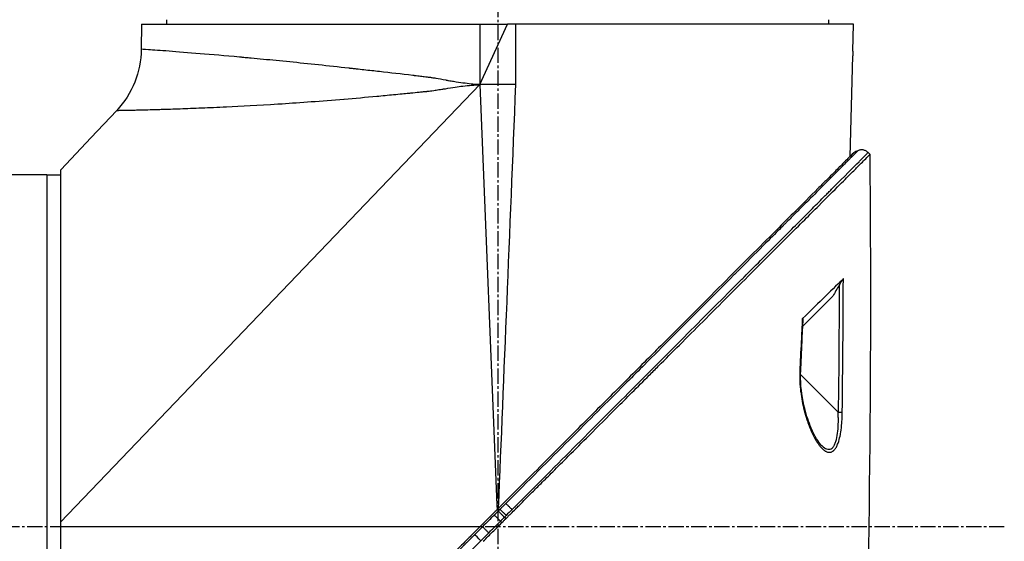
# Model space of a CAD drawing. Header units: millimetres. Extents: x 0 to 4378, y 0 to 2376.
# Tile 135 of 256: x 293 to 403, y 1587 to 1645. Entities that reach past the tile are written whole.
import ezdxf

# ---------------------------------------------------------------- set-up
doc = ezdxf.new("R2010")
doc.units = ezdxf.units.MM
doc.header["$LTSCALE"] = 0.2
doc.linetypes.add('CENTER2', pattern=[1.125, 0.75, -0.125, 0.125, -0.125])
doc.layers.add('02_Center Line', color=1, linetype='CENTER2')

# ---------------------------------------------------------------- blocks, each defined once
blk = doc.blocks.new('A$C51789057')
for p, q in [((-150.15, 1041.9), (-112.7, 1041.9)), ((-150.07, 1038.9), (-150.15, 1041.9)), ((-147.41, 1041.9), (-147.42, 1042.4)), ((-112.7, 1041.9), (-111.78, 1041.9)), ((-112.7, 1035.2), (-112.7, 1041.9)), ((-108.7, 1041.9), (-111.78, 1041.9)), ((-108.7, 1035.2), (-111.78, 1041.9)), ((-71.18, 1041.9), (-108.7, 1041.9)), ((-108.7, 1041.9), (-108.7, 1035.2)), ((-73.99, 1041.9), (-73.98, 1042.4)), ((-71.18, 1041.9), (-71.16, 1039.12)), ((-149.77, 1027.25), (-150.06, 1038.4)), ((-112.7, 1035.2), (-108.7, 1035.2)), ((-108.7, 1035.2), (-110.6, 988.58)), ((-62.2, 986.72), (-108.7, 1035.2)), ((-68.44, 1032.35), (-65.56, 1029.3)), ((-65.56, 1029.3), (-65.57, 1029.3)), ((-62.27, 1025.8), (-65.57, 1029.3)), ((-151.77, 1027.68), (-151.98, 1027.47)), ((-150.19, 1027.43), (-150.19, 1027.43)), ((-149.73, 1025.63), (-149.73, 1025.63)), ((-62.2, 1025.73), (-62.2, 986.72)), ((-60.7, 1025.2), (-62.2, 1025.2)), ((-60.7, 1025.2), (-60.7, 947.2)), ((-60.7, 1025.2), (-60.7, 947.2)), ((-60.7, 1025.2), (-56.2, 1025.2)), ((-146.99, 1010.89), (-146.99, 1010.89)), ((-148.45, 998.9), (-144.27, 1003.07)), ((-111.34, 1001.88), (-111.34, 1001.88)), ((-148.89, 998.46), (-148.89, 998.46)), ((-111.15, 997.21), (-111.15, 997.21)), ((-146.54, 995.28), (-146.54, 995.28)), ((-147.55, 994.46), (-147.55, 994.46)), ((-110.6, 988.58), (-110.62, 988.1)), ((-111.43, 987.25), (-111.59, 987.09)), ((-111.15, 986.65), (-110.99, 986.81)), ((-108.72, 986.2), (-62.2, 986.2)), ((-62.2, 986.72), (-62.2, 986.2)), ((-62.2, 986.2), (-62.2, 947.2)), ((-62.2, 986.2), (-62.2, 947.2))]:
    blk.add_line(p, q)
blk.add_arc((-61.16, 1039.21), 10, 180.5, 223.2998)
for centre, major_axis, ratio, start_param, end_param in [((-62.26, 1025.81), (0.645, -0.685), 0.008693, 4.712313, 4.818503), ((-62.26, 1025.81), (-0.645, 0.685), 0.008695, 1.57072, 1.676912), ((785.76, 1050.58), (813.93, -452.4), 0.999756, 3.693419, 3.696148), ((-143.95, 1006.71), (-0.499, -0.023), 0.017721, 5.66269, 6.283185), ((766.21, 1049.66), (798.98, -438.97), 0.999758, 3.691233, 3.694845), ((-143.79, 1003.43), (-0.499, -0.025), 0.017652, 5.653988, 6.283186), ((-111.51, 987.34), (58.38, -58.45), 0.000062, 4.699287, 4.710413), ((-110.99, 986.81), (0.707, 0.707), 0.000111, 0.256124, 1.570796), ((-108.83, 984.65), (0.707, 0.708), 0.013159, 4.712381, 6.026413)]:
    blk.add_ellipse(centre, major_axis=major_axis, ratio=ratio, start_param=start_param, end_param=end_param)
for points, knots in [([(-150.07, 1038.9), (-150.07, 1038.85), (-150.07, 1038.8), (-150.06, 1038.69), (-150.06, 1038.64), (-150.06, 1038.55), (-150.06, 1038.51), (-150.06, 1038.45), (-150.06, 1038.42), (-150.06, 1038.41), (-150.06, 1038.4), (-150.06, 1038.4), (-150.06, 1038.4), (-150.06, 1038.4), (-150.06, 1038.4), (-150.06, 1038.4), (-150.06, 1038.4), (-150.06, 1038.4)], [-0.15745551, -0.15745551, -0.15745551, -0.15745551, -0.14166117, -0.14166117, -0.12412913, -0.12412913, -0.1081014, -0.1081014, -0.0880942, -0.0880942, -0.08251292, -0.08251292, -0.08028474, -0.08028474, -0.07872837, -0.07872837, -0.07872826, -0.07872826, -0.07872826, -0.07872826]), ([(-108.7, 1035.2), (-108.23, 1035.22), (-107.68, 1035.27), (-106.75, 1035.39), (-106.42, 1035.44), (-105.89, 1035.52), (-105.62, 1035.56), (-105.29, 1035.62), (-105.13, 1035.65), (-105.04, 1035.67), (-105.01, 1035.67), (-104.98, 1035.68), (-104.97, 1035.68), (-104.53, 1035.76), (-104.16, 1035.83), (-103.7, 1035.91), (-103.56, 1035.93), (-103.37, 1035.96), (-103.29, 1035.97), (-103.19, 1035.99), (-103.15, 1035.99), (-103.13, 1036), (-103.12, 1036), (-103.11, 1036), (-103.11, 1036), (-103.03, 1036.01), (-102.83, 1036.03), (-102.37, 1036.09), (-102.19, 1036.11), (-101.87, 1036.15), (-101.76, 1036.16), (-101.59, 1036.18), (-101.49, 1036.19), (-101.38, 1036.2), (-101.32, 1036.21), (-101.29, 1036.21), (-101.28, 1036.22), (-101.27, 1036.22), (-100, 1036.37), (-98.77, 1036.51), (-97, 1036.71), (-96.42, 1036.77), (-95.57, 1036.87), (-95.15, 1036.91), (-94.66, 1036.97), (-94.42, 1036.99), (-94.3, 1037.01), (-94.25, 1037.01), (-94.22, 1037.02), (-94.2, 1037.02), (-91.86, 1037.28), (-89.66, 1037.51), (-86.61, 1037.82), (-85.63, 1037.91), (-84.23, 1038.05), (-83.78, 1038.09), (-83.11, 1038.15), (-82.78, 1038.18), (-82.41, 1038.22), (-82.22, 1038.24), (-82.13, 1038.24), (-82.09, 1038.25), (-82.06, 1038.25), (-82.05, 1038.25), (-80.47, 1038.4), (-79, 1038.52), (-76.37, 1038.74), (-75.21, 1038.83), (-73.27, 1038.98), (-72.5, 1039.03), (-71.44, 1039.1), (-71.16, 1039.12), (-71.16, 1039.12)], [0, 0, 0, 0, 0.03125, 0.03125, 0.046875, 0.046875, 0.054688, 0.058594, 0.060547, 0.061523, 0.062012, 0.062012, 0.0625, 0.0625, 0.078125, 0.078125, 0.085938, 0.085938, 0.089844, 0.091797, 0.092773, 0.093262, 0.093506, 0.093506, 0.09375, 0.09375, 0.109375, 0.109375, 0.117188, 0.117188, 0.121094, 0.121094, 0.123047, 0.124023, 0.124512, 0.124878, 0.124878, 0.125, 0.125, 0.1875, 0.1875, 0.21875, 0.21875, 0.234375, 0.242188, 0.246094, 0.248047, 0.249023, 0.249023, 0.25, 0.25, 0.375, 0.375, 0.4375, 0.4375, 0.46875, 0.46875, 0.484375, 0.492188, 0.496094, 0.498047, 0.499023, 0.499023, 0.5, 0.5, 0.625, 0.625, 0.75, 0.75, 0.875, 0.875, 1, 1, 1, 1]), ([(-68.44, 1032.35), (-68.44, 1032.35), (-68.49, 1032.35), (-68.62, 1032.35), (-68.69, 1032.35), (-68.77, 1032.36), (-68.87, 1032.36), (-68.92, 1032.36), (-68.98, 1032.36), (-69.04, 1032.36), (-69.07, 1032.36), (-69.1, 1032.36), (-69.13, 1032.36), (-69.15, 1032.36), (-69.17, 1032.36), (-69.19, 1032.36), (-69.19, 1032.36), (-69.2, 1032.36), (-69.21, 1032.36), (-69.22, 1032.36), (-69.22, 1032.36), (-69.23, 1032.36), (-69.23, 1032.36), (-69.23, 1032.36), (-69.23, 1032.36), (-69.23, 1032.36), (-69.24, 1032.36), (-69.24, 1032.36), (-69.36, 1032.37), (-69.49, 1032.37), (-69.66, 1032.37), (-69.74, 1032.37), (-69.83, 1032.38), (-69.92, 1032.38), (-69.97, 1032.38), (-70.02, 1032.38), (-70.07, 1032.38), (-70.1, 1032.38), (-70.13, 1032.38), (-70.15, 1032.38), (-70.17, 1032.38), (-70.18, 1032.38), (-70.19, 1032.38), (-70.2, 1032.38), (-70.21, 1032.38), (-70.22, 1032.38), (-70.22, 1032.38), (-70.23, 1032.38), (-70.23, 1032.38), (-70.23, 1032.38), (-70.24, 1032.38), (-70.24, 1032.38), (-70.38, 1032.39), (-70.55, 1032.39), (-70.78, 1032.4), (-70.89, 1032.4), (-71.02, 1032.4), (-71.16, 1032.41), (-71.23, 1032.41), (-71.3, 1032.41), (-71.38, 1032.41), (-71.41, 1032.41), (-71.45, 1032.41), (-71.49, 1032.41), (-71.51, 1032.42), (-71.53, 1032.42), (-71.55, 1032.42), (-71.57, 1032.42), (-71.58, 1032.42), (-71.59, 1032.42), (-71.6, 1032.42), (-71.61, 1032.42), (-71.62, 1032.42), (-71.98, 1032.43), (-72.33, 1032.44), (-72.63, 1032.44), (-72.92, 1032.45), (-73.17, 1032.46), (-73.36, 1032.47), (-73.36, 1032.47), (-73.36, 1032.47), (-73.37, 1032.47), (-73.37, 1032.47), (-73.39, 1032.47), (-73.4, 1032.47), (-73.73, 1032.48), (-74.06, 1032.49), (-74.4, 1032.5), (-74.73, 1032.51), (-75.07, 1032.52), (-75.4, 1032.53), (-75.42, 1032.53), (-75.44, 1032.53), (-75.47, 1032.53), (-76.21, 1032.56), (-77.01, 1032.59), (-77.87, 1032.63), (-78.72, 1032.66), (-79.62, 1032.7), (-80.58, 1032.75), (-80.59, 1032.75), (-80.59, 1032.75), (-80.6, 1032.75), (-82.24, 1032.83), (-84.13, 1032.93), (-86.3, 1033.06), (-86.45, 1033.07), (-86.61, 1033.08), (-86.77, 1033.09), (-88.81, 1033.23), (-91.1, 1033.39), (-93.64, 1033.6), (-93.65, 1033.61), (-93.66, 1033.61), (-93.67, 1033.61), (-94.84, 1033.7), (-96.05, 1033.81), (-97.28, 1033.92), (-97.89, 1033.98), (-98.52, 1034.04), (-99.14, 1034.1), (-99.46, 1034.13), (-99.78, 1034.16), (-100.09, 1034.19), (-100.33, 1034.21), (-100.57, 1034.24), (-100.81, 1034.26), (-100.89, 1034.27), (-100.97, 1034.28), (-101.05, 1034.28), (-101.36, 1034.31), (-101.68, 1034.35), (-101.99, 1034.38), (-102.15, 1034.39), (-102.31, 1034.41), (-102.47, 1034.43), (-102.55, 1034.43), (-102.63, 1034.44), (-102.71, 1034.45), (-102.75, 1034.46), (-102.79, 1034.46), (-102.83, 1034.46), (-102.86, 1034.47), (-102.9, 1034.47), (-102.94, 1034.48), (-102.96, 1034.48), (-102.96, 1034.48), (-102.96, 1034.48), (-103.09, 1034.49), (-103.3, 1034.52), (-103.61, 1034.56), (-103.77, 1034.59), (-103.96, 1034.61), (-104.17, 1034.65), (-104.27, 1034.66), (-104.38, 1034.68), (-104.5, 1034.7), (-104.56, 1034.71), (-104.62, 1034.71), (-104.69, 1034.72), (-104.72, 1034.73), (-104.75, 1034.73), (-104.78, 1034.74), (-104.8, 1034.74), (-104.81, 1034.74), (-104.83, 1034.75), (-104.84, 1034.75), (-104.84, 1034.75), (-104.85, 1034.75), (-104.86, 1034.75), (-104.87, 1034.75), (-104.88, 1034.75), (-105.28, 1034.82), (-105.64, 1034.87), (-105.96, 1034.92), (-106.28, 1034.97), (-106.56, 1035.01), (-106.8, 1035.04), (-106.8, 1035.04), (-106.8, 1035.04), (-106.81, 1035.04), (-107.15, 1035.08), (-107.48, 1035.12), (-107.79, 1035.14), (-108.11, 1035.17), (-108.41, 1035.19), (-108.7, 1035.2)], [0, 0, 0, 0, 0.0625, 0.0625, 0.0625, 0.09375, 0.09375, 0.09375, 0.109375, 0.109375, 0.109375, 0.117187, 0.117187, 0.117187, 0.121094, 0.121094, 0.121094, 0.123047, 0.123047, 0.123047, 0.124023, 0.124023, 0.124023, 0.124512, 0.124512, 0.124512, 0.125, 0.125, 0.125, 0.15625, 0.15625, 0.15625, 0.171875, 0.171875, 0.171875, 0.179687, 0.179687, 0.179687, 0.183594, 0.183594, 0.183594, 0.185547, 0.185547, 0.185547, 0.186523, 0.186523, 0.186523, 0.187256, 0.187256, 0.187256, 0.1875, 0.1875, 0.1875, 0.21875, 0.21875, 0.21875, 0.234375, 0.234375, 0.234375, 0.242187, 0.242187, 0.242187, 0.246094, 0.246094, 0.246094, 0.248047, 0.248047, 0.248047, 0.249023, 0.249023, 0.249023, 0.25, 0.25, 0.25, 0.28125, 0.28125, 0.28125, 0.312012, 0.312012, 0.312012, 0.312378, 0.312378, 0.312378, 0.313476, 0.313476, 0.313476, 0.34375, 0.34375, 0.34375, 0.373047, 0.373047, 0.373047, 0.375, 0.375, 0.375, 0.4375, 0.4375, 0.4375, 0.499512, 0.499512, 0.499512, 0.5, 0.5, 0.5, 0.625, 0.625, 0.625, 0.633846, 0.633846, 0.633846, 0.749512, 0.749512, 0.749512, 0.75, 0.75, 0.75, 0.8125, 0.8125, 0.8125, 0.84375, 0.84375, 0.84375, 0.859375, 0.859375, 0.859375, 0.871094, 0.871094, 0.871094, 0.875, 0.875, 0.875, 0.890625, 0.890625, 0.890625, 0.898438, 0.898438, 0.898438, 0.902344, 0.902344, 0.902344, 0.904297, 0.904297, 0.904297, 0.906128, 0.906128, 0.906128, 0.907048, 0.907048, 0.907048, 0.921875, 0.921875, 0.921875, 0.929688, 0.929688, 0.929688, 0.933594, 0.933594, 0.933594, 0.935547, 0.935547, 0.935547, 0.936523, 0.936523, 0.936523, 0.937012, 0.937012, 0.937012, 0.937256, 0.937256, 0.937256, 0.9375, 0.9375, 0.9375, 0.953125, 0.953125, 0.953125, 0.968506, 0.968506, 0.968506, 0.96875, 0.96875, 0.96875, 0.984375, 0.984375, 0.984375, 1, 1, 1, 1]), ([(-151.77, 1027.68), (-151.73, 1027.71), (-151.69, 1027.75), (-151.65, 1027.77), (-151.61, 1027.8), (-151.57, 1027.83), (-151.53, 1027.86), (-151.48, 1027.88), (-151.43, 1027.9), (-151.38, 1027.92), (-151.33, 1027.94), (-151.28, 1027.95), (-151.23, 1027.96), (-151.18, 1027.97), (-151.12, 1027.97), (-151.07, 1027.97), (-151.02, 1027.97), (-150.97, 1027.97), (-150.92, 1027.96), (-150.87, 1027.95), (-150.82, 1027.94), (-150.77, 1027.93), (-150.72, 1027.91), (-150.67, 1027.9), (-150.63, 1027.88)], [0.00001, 0.00001, 0.00001, 0.00001, 0.125, 0.125, 0.125, 0.25, 0.25, 0.25, 0.375, 0.375, 0.375, 0.5, 0.5, 0.5, 0.625, 0.625, 0.625, 0.75, 0.75, 0.75, 0.875, 0.875, 0.875, 1, 1, 1, 1]), ([(-112.28, 988.1), (-116.87, 992.7), (-121.34, 997.18), (-125.57, 1001.41), (-129.96, 1005.81), (-134.09, 1009.95), (-137.76, 1013.63), (-137.82, 1013.68), (-137.9, 1013.76), (-137.93, 1013.79), (-137.97, 1013.83), (-138.01, 1013.87), (-138.04, 1013.91), (-139.06, 1014.93), (-140.47, 1016.34), (-142.13, 1018.01), (-142.52, 1018.39), (-142.91, 1018.79), (-143.32, 1019.2), (-143.82, 1019.7), (-144.34, 1020.22), (-144.87, 1020.75), (-145.34, 1021.23), (-145.82, 1021.71), (-146.3, 1022.18), (-146.53, 1022.42), (-146.77, 1022.66), (-147.01, 1022.9), (-147.13, 1023.02), (-147.24, 1023.13), (-147.36, 1023.25), (-147.48, 1023.37), (-147.6, 1023.5), (-147.71, 1023.6), (-147.73, 1023.62), (-147.74, 1023.64), (-147.76, 1023.66), (-149.18, 1025.08), (-150.14, 1026.05), (-150.76, 1026.66), (-150.84, 1026.75), (-150.92, 1026.83), (-151, 1026.91), (-151.24, 1027.15), (-151.42, 1027.33), (-151.54, 1027.45), (-151.71, 1027.62), (-151.76, 1027.67), (-151.77, 1027.68)], [0, 0, 0, 0, 0.2431558, 0.2431558, 0.2431558, 0.4960937, 0.4960937, 0.4960937, 0.4998798, 0.4998798, 0.4998798, 0.5044509, 0.5044509, 0.5044509, 0.625, 0.625, 0.625, 0.6529348, 0.6529348, 0.6529348, 0.6875, 0.6875, 0.6875, 0.71875, 0.71875, 0.71875, 0.734375, 0.734375, 0.734375, 0.7421875, 0.7421875, 0.7421875, 0.75, 0.75, 0.75, 0.7513839, 0.7513839, 0.7513839, 0.8597114, 0.8597114, 0.8597114, 0.875, 0.875, 0.875, 0.9263298, 0.9263298, 0.9263298, 0.9999459, 0.9999459, 0.9999459, 0.9999459]), ([(-150.63, 1027.88), (-150.63, 1027.87), (-150.56, 1027.81), (-150.4, 1027.65), (-150.4, 1027.64), (-150.39, 1027.64), (-150.39, 1027.63), (-150.3, 1027.55), (-150.19, 1027.44), (-150.06, 1027.3), (-149.99, 1027.23), (-149.91, 1027.16), (-149.83, 1027.08), (-149.79, 1027.03), (-149.75, 1026.99), (-149.7, 1026.95), (-149.68, 1026.92), (-149.66, 1026.9), (-149.64, 1026.88), (-149.64, 1026.88), (-149.63, 1026.88), (-149.63, 1026.88), (-149.61, 1026.85), (-149.58, 1026.82), (-149.56, 1026.81), (-149.34, 1026.59), (-149.03, 1026.27), (-148.56, 1025.8), (-148.32, 1025.56), (-148.05, 1025.29), (-147.72, 1024.96), (-147.56, 1024.8), (-147.39, 1024.62), (-147.2, 1024.43), (-147.1, 1024.34), (-147.01, 1024.24), (-146.91, 1024.14), (-146.86, 1024.09), (-146.81, 1024.04), (-146.75, 1023.99), (-146.73, 1023.97), (-146.71, 1023.95), (-146.69, 1023.93), (-146.69, 1023.92), (-146.68, 1023.92), (-146.68, 1023.91), (-146.65, 1023.88), (-146.6, 1023.83), (-146.6, 1023.83), (-146.45, 1023.69), (-146.07, 1023.31), (-145.38, 1022.61), (-145.03, 1022.26), (-144.61, 1021.84), (-144.09, 1021.32), (-143.83, 1021.06), (-143.54, 1020.77), (-143.23, 1020.46), (-143.08, 1020.31), (-142.92, 1020.14), (-142.75, 1019.98), (-142.67, 1019.89), (-142.58, 1019.81), (-142.49, 1019.72), (-142.45, 1019.68), (-142.41, 1019.63), (-142.36, 1019.59), (-142.35, 1019.57), (-142.33, 1019.55), (-142.31, 1019.54), (-142.31, 1019.53), (-142.3, 1019.53), (-142.29, 1019.52), (-142.27, 1019.49), (-142.23, 1019.46), (-142.22, 1019.45), (-141.54, 1018.76), (-140.18, 1017.41), (-137.94, 1015.16), (-137.78, 1015), (-137.62, 1014.83), (-137.45, 1014.66), (-137.36, 1014.58), (-137.28, 1014.49), (-137.19, 1014.41), (-137.14, 1014.36), (-137.1, 1014.32), (-137.06, 1014.27), (-137.04, 1014.25), (-137.01, 1014.23), (-136.99, 1014.21), (-136.96, 1014.18), (-136.93, 1014.15), (-136.92, 1014.14), (-134.34, 1011.56), (-130.97, 1008.18), (-126.74, 1003.94), (-126.1, 1003.3), (-125.43, 1002.64), (-124.75, 1001.95), (-120.95, 998.15), (-116.53, 993.72), (-111.58, 988.77)], [0, 0, 0, 0, 0.06075, 0.06075, 0.06075, 0.0625, 0.0625, 0.0625, 0.09375, 0.09375, 0.09375, 0.109375, 0.109375, 0.109375, 0.117188, 0.117188, 0.117188, 0.120939, 0.120939, 0.120939, 0.121094, 0.121094, 0.121094, 0.125, 0.125, 0.125, 0.1875, 0.1875, 0.1875, 0.21875, 0.21875, 0.21875, 0.234375, 0.234375, 0.234375, 0.242188, 0.242188, 0.242188, 0.246094, 0.246094, 0.246094, 0.247666, 0.247666, 0.247666, 0.248047, 0.248047, 0.248047, 0.25, 0.25, 0.25, 0.3125, 0.3125, 0.3125, 0.34375, 0.34375, 0.34375, 0.359375, 0.359375, 0.359375, 0.367187, 0.367187, 0.367187, 0.371094, 0.371094, 0.371094, 0.373047, 0.373047, 0.373047, 0.373765, 0.373765, 0.373765, 0.374023, 0.374023, 0.374023, 0.37516, 0.37516, 0.37516, 0.484375, 0.484375, 0.484375, 0.492187, 0.492187, 0.492187, 0.496094, 0.496094, 0.496094, 0.498047, 0.498047, 0.498047, 0.498931, 0.498931, 0.498931, 0.5, 0.5, 0.5, 0.75, 0.75, 0.75, 0.788006, 0.788006, 0.788006, 1, 1, 1, 1]), ([(-150.19, 1027.66), (-150.19, 1027.66), (-150.16, 1027.63), (-150.04, 1027.52), (-149.95, 1027.43), (-149.6, 1027.08), (-149.25, 1026.73), (-148.5, 1025.98), (-148.16, 1025.64), (-147.56, 1025.04), (-147.32, 1024.8), (-146.8, 1024.28), (-146.51, 1023.99), (-145.38, 1022.86), (-144.46, 1021.93), (-142.88, 1020.36), (-142.29, 1019.77), (-138.17, 1015.65), (-133.78, 1011.26), (-128.16, 1005.64), (-127.55, 1005.03), (-125.6, 1003.08), (-124.25, 1001.73), (-121.4, 998.88), (-119.91, 997.39), (-116.78, 994.26), (-115.15, 992.62), (-113.09, 990.57), (-112.67, 990.15), (-111.93, 989.41), (-111.64, 989.12), (-111.13, 988.61), (-110.88, 988.36), (-110.53, 988.01), (-110.5, 987.98), (-110.08, 987.56), (-109.9, 987.38), (-109.53, 987.01), (-109.34, 986.82), (-109.02, 986.5), (-108.88, 986.36), (-108.65, 986.13), (-108.55, 986.03), (-108.36, 985.84), (-108.26, 985.74), (-107.87, 985.35), (-107.57, 985.05), (-106.89, 984.37), (-106.48, 983.96), (-104.43, 981.91), (-102.79, 980.27), (-99.66, 977.14), (-98.15, 975.63), (-93.93, 971.41), (-91.23, 968.71), (-88.1, 965.58), (-87.55, 965.03), (-85.96, 963.44), (-84.93, 962.41), (-82.06, 959.54), (-80.29, 957.77), (-77.97, 955.45), (-77.31, 954.79), (-76.14, 953.62), (-75.61, 953.09), (-74.67, 952.15), (-74.24, 951.72), (-73.14, 950.62), (-72.49, 949.97), (-71.5, 948.98), (-71.12, 948.6), (-70.66, 948.14), (-70.54, 948.02), (-70.24, 947.72), (-70.07, 947.55), (-69.7, 947.18), (-69.53, 947.01), (-69.35, 946.83), (-69.31, 946.79), (-69.27, 946.75), (-69.26, 946.74), (-69.25, 946.73), (-69.24, 946.72), (-69.24, 946.72), (-69.24, 946.72), (-69.24, 946.72), (-69.24, 946.72), (-69.24, 946.72), (-69.24, 946.72), (-69.24, 946.72)], [0, 0, 0, 0, 0.264332, 0.264332, 0.528758, 0.528758, 1.056139, 1.056139, 1.406505, 1.406505, 1.606603, 1.606603, 1.835356, 1.835356, 2.445847, 2.445847, 2.794554, 2.794554, 4.769924, 4.769924, 5.00797, 5.00797, 5.526041, 5.526041, 6.089229, 6.089229, 6.695329, 6.695329, 6.850985, 6.850985, 6.965758, 6.965758, 7.072004, 7.072004, 7.117238, 7.117238, 7.152898, 7.152898, 7.188974, 7.188974, 7.2161, 7.2161, 7.234487, 7.234487, 7.254339, 7.254339, 7.310164, 7.310164, 7.395171, 7.395171, 7.733586, 7.733586, 8.048233, 8.048233, 8.627304, 8.627304, 8.751092, 8.751092, 8.989797, 8.989797, 9.432477, 9.432477, 9.613385, 9.613385, 9.771568, 9.771568, 9.909899, 9.909899, 10.152258, 10.152258, 10.334616, 10.334616, 10.403043, 10.403043, 10.523121, 10.523121, 10.703617, 10.703617, 10.793786, 10.793786, 10.838901, 10.838901, 10.861447, 10.861447, 10.872715, 10.872715, 10.878346, 10.878346, 10.883825, 10.883825, 10.883825, 10.883825]), ([(-111.59, 987.09), (-111.63, 987.13), (-111.68, 987.18), (-111.77, 987.27), (-111.82, 987.32), (-111.95, 987.45), (-112.05, 987.55), (-112.32, 987.82), (-112.5, 988), (-112.81, 988.31), (-112.93, 988.43), (-113.54, 989.04), (-114.03, 989.53), (-114.84, 990.34), (-115.17, 990.67), (-115.93, 991.43), (-116.36, 991.86), (-117.37, 992.87), (-117.94, 993.44), (-119.29, 994.78), (-120.05, 995.55), (-121.83, 997.33), (-122.84, 998.34), (-124.41, 999.91), (-124.99, 1000.49), (-126.21, 1001.71), (-126.85, 1002.35), (-127.84, 1003.34), (-128.18, 1003.68), (-129.3, 1004.8), (-130.07, 1005.57), (-131.71, 1007.21), (-132.57, 1008.07), (-134.4, 1009.9), (-135.36, 1010.86), (-136.79, 1012.29), (-137.29, 1012.79), (-138.69, 1014.19), (-139.59, 1015.09), (-141.27, 1016.77), (-142.06, 1017.56), (-143.48, 1018.98), (-144.12, 1019.62), (-145.28, 1020.77), (-145.79, 1021.29), (-147.15, 1022.65), (-147.94, 1023.44), (-149.16, 1024.66), (-149.64, 1025.13), (-150.36, 1025.86), (-150.64, 1026.13), (-151.05, 1026.55), (-151.21, 1026.71), (-151.56, 1027.06), (-151.71, 1027.21), (-151.87, 1027.37), (-151.91, 1027.41), (-151.95, 1027.45), (-151.96, 1027.46), (-151.97, 1027.47), (-151.97, 1027.47), (-151.97, 1027.47), (-151.97, 1027.47), (-151.97, 1027.47), (-151.98, 1027.47), (-151.98, 1027.47), (-151.98, 1027.47), (-151.98, 1027.47)], [-7.729592, -7.729592, -7.729592, -7.729592, -7.71044, -7.71044, -7.69072, -7.69072, -7.65201, -7.65201, -7.574312, -7.574312, -7.522506, -7.522506, -7.315221, -7.315221, -7.177151, -7.177151, -6.993063, -6.993063, -6.7477, -6.7477, -6.420577, -6.420577, -5.984557, -5.984557, -5.735856, -5.735856, -5.451942, -5.451942, -5.300422, -5.300422, -4.9539, -4.9539, -4.557704, -4.557704, -4.105179, -4.105179, -3.863816, -3.863816, -3.40942, -3.40942, -2.98401, -2.98401, -2.611687, -2.611687, -2.28576, -2.28576, -1.715015, -1.715015, -1.28633, -1.28633, -0.964845, -0.964845, -0.723574, -0.723574, -0.36177, -0.36177, -0.180858, -0.180858, -0.090444, -0.090444, -0.045229, -0.045229, -0.022617, -0.022617, -0.011309, -0.011309, -0.000284, -0.000284, -0.000284, -0.000284]), ([(-149.02, 1013.68), (-149.01, 1013.67), (-148.99, 1013.65), (-148.96, 1013.62), (-148.95, 1013.59), (-148.89, 1013.52), (-148.84, 1013.45), (-148.72, 1013.26), (-148.64, 1013.13), (-148.56, 1012.99)], [0, 0, 0, 0, 0.00895126, 0.00895126, 0.01944765, 0.01944765, 0.04220813, 0.04220813, 0.0762287, 0.0762287, 0.0762287, 0.0762287]), ([(-149.02, 1013.68), (-148.56, 1013.25), (-147.87, 1012.56), (-146.32, 1011.05), (-145.48, 1010.25), (-144.47, 1009.24)], [0.0000029, 0.0000029, 0.0000029, 0.0000029, 0.3832328, 0.3832328, 0.6375563, 0.6375563, 0.6375563, 0.6375563]), ([(-148.56, 1012.99), (-148.44, 1012.78), (-148.32, 1012.58), (-148.08, 1012.16), (-147.96, 1011.95), (-147.84, 1011.75)], [-0.1435857, -0.1435857, -0.1435857, -0.1435857, -0.0718018, -0.0718018, -0.0000074, -0.0000074, -0.0000074, -0.0000074]), ([(-147.84, 1011.75), (-147.54, 1011.44), (-147.23, 1011.13), (-146.89, 1010.8), (-146.51, 1010.41), (-146.11, 1010.01), (-145.7, 1009.6), (-145.68, 1009.58), (-145.67, 1009.57), (-145.66, 1009.56), (-145.29, 1009.19), (-144.91, 1008.82), (-144.52, 1008.43)], [0.0000092, 0.0000092, 0.0000092, 0.0000092, 0.2496691, 0.2496691, 0.2496691, 0.5366951, 0.5366951, 0.5366951, 0.5448948, 0.5448948, 0.5448948, 0.7978255, 0.7978255, 0.7978255, 0.7978255]), ([(-144.56, 1009.25), (-144.56, 1009.27), (-144.56, 1009.28), (-144.55, 1009.29), (-144.54, 1009.29), (-144.52, 1009.28), (-144.51, 1009.27), (-144.49, 1009.26), (-144.48, 1009.25), (-144.47, 1009.24)], [0.12759986, 0.12759986, 0.12759986, 0.12759986, 0.14159583, 0.14159583, 0.15768994, 0.15768994, 0.1672569, 0.1672569, 0.17680899, 0.17680899, 0.17680899, 0.17680899]), ([(-144.19, 1003.41), (-144.17, 1003.05), (-144.17, 1002.66), (-144.19, 1002.29), (-144.21, 1001.9), (-144.24, 1001.52), (-144.28, 1001.18), (-144.28, 1001.16), (-144.29, 1001.15), (-144.29, 1001.14), (-144.33, 1000.79), (-144.39, 1000.44), (-144.45, 1000.1), (-144.52, 999.77), (-144.59, 999.44), (-144.67, 999.13), (-144.67, 999.11), (-144.68, 999.09), (-144.68, 999.07), (-144.77, 998.73), (-144.87, 998.41), (-144.97, 998.09), (-145.05, 997.86), (-145.13, 997.63), (-145.22, 997.39), (-145.25, 997.31), (-145.28, 997.24), (-145.31, 997.16), (-145.39, 996.96), (-145.47, 996.77), (-145.56, 996.59), (-145.67, 996.34), (-145.78, 996.13), (-145.91, 995.9), (-145.98, 995.77), (-146.05, 995.66), (-146.12, 995.55), (-146.18, 995.46), (-146.24, 995.37), (-146.31, 995.28), (-146.39, 995.17), (-146.46, 995.08), (-146.54, 995), (-146.56, 994.98), (-146.58, 994.95), (-146.6, 994.93), (-146.65, 994.88), (-146.7, 994.83), (-146.76, 994.78), (-146.85, 994.7), (-146.93, 994.64), (-147.02, 994.59), (-147.05, 994.57), (-147.09, 994.55), (-147.12, 994.53), (-147.16, 994.51), (-147.21, 994.49), (-147.27, 994.48), (-147.31, 994.47), (-147.35, 994.46), (-147.39, 994.45), (-147.48, 994.44), (-147.56, 994.45), (-147.65, 994.48), (-147.71, 994.49), (-147.76, 994.52), (-147.82, 994.56), (-147.85, 994.57), (-147.88, 994.59), (-147.91, 994.62), (-147.99, 994.68), (-148.07, 994.76), (-148.14, 994.87), (-148.21, 994.97), (-148.28, 995.09), (-148.34, 995.22), (-148.34, 995.23), (-148.35, 995.24), (-148.35, 995.25), (-148.4, 995.37), (-148.46, 995.51), (-148.5, 995.66), (-148.58, 995.91), (-148.64, 996.18), (-148.69, 996.41), (-148.7, 996.5), (-148.72, 996.58), (-148.73, 996.67), (-148.79, 997), (-148.82, 997.35), (-148.85, 997.67), (-148.85, 997.7), (-148.85, 997.73), (-148.86, 997.77), (-148.86, 997.86), (-148.87, 997.95), (-148.87, 998.05), (-148.88, 998.13), (-148.88, 998.21), (-148.89, 998.29), (-148.89, 998.3), (-148.89, 998.31), (-148.89, 998.33), (-148.89, 998.5), (-148.9, 998.67), (-148.9, 998.9)], [0, 0, 0, 0, 0.06061, 0.06061, 0.06061, 0.122541, 0.122541, 0.122541, 0.125, 0.125, 0.125, 0.18804, 0.18804, 0.18804, 0.25, 0.25, 0.25, 0.254168, 0.254168, 0.254168, 0.323919, 0.323919, 0.323919, 0.375, 0.375, 0.375, 0.39207, 0.39207, 0.39207, 0.4375, 0.4375, 0.4375, 0.5, 0.5, 0.5, 0.533908, 0.533908, 0.533908, 0.5625, 0.5625, 0.5625, 0.59375, 0.59375, 0.59375, 0.602455, 0.602455, 0.602455, 0.625, 0.625, 0.625, 0.65625, 0.65625, 0.65625, 0.669312, 0.669312, 0.669312, 0.6875, 0.6875, 0.6875, 0.700546, 0.700546, 0.700546, 0.731289, 0.731289, 0.731289, 0.75, 0.75, 0.75, 0.759109, 0.759109, 0.759109, 0.785061, 0.785061, 0.785061, 0.81088, 0.81088, 0.81088, 0.8125, 0.8125, 0.8125, 0.835978, 0.835978, 0.835978, 0.875, 0.875, 0.875, 0.888263, 0.888263, 0.888263, 0.9375, 0.9375, 0.9375, 0.942362, 0.942362, 0.942362, 0.956225, 0.956225, 0.956225, 0.96875, 0.96875, 0.96875, 0.970886, 0.970886, 0.970886, 1, 1, 1, 1]), ([(-146.54, 995.28), (-146.38, 995.45), (-146.21, 995.68), (-145.84, 996.29), (-145.64, 996.69), (-145.18, 997.78), (-144.93, 998.51), (-144.48, 1000.34), (-144.3, 1001.49), (-144.27, 1002.9), (-144.27, 1003.15), (-144.29, 1003.4)], [0, 0, 0, 0, 0.1280207, 0.1280207, 0.2959551, 0.2959551, 0.5548107, 0.5548107, 0.9047075, 0.9047075, 0.9800568, 0.9800568, 0.9800568, 0.9800568]), ([(-146.54, 995.28), (-146.7, 995.11), (-146.87, 994.97), (-147.04, 994.88), (-147.12, 994.84), (-147.21, 994.81), (-147.29, 994.79), (-147.37, 994.78), (-147.46, 994.78), (-147.54, 994.8), (-147.62, 994.82), (-147.69, 994.86), (-147.77, 994.91), (-147.84, 994.97), (-147.91, 995.05), (-147.97, 995.14), (-148.03, 995.23), (-148.08, 995.34), (-148.13, 995.46), (-148.18, 995.58), (-148.22, 995.72), (-148.26, 995.86), (-148.33, 996.15), (-148.38, 996.47), (-148.42, 996.8), (-148.45, 997.14), (-148.46, 997.48), (-148.47, 997.83), (-148.47, 997.91), (-148.47, 998), (-148.47, 998.09), (-148.47, 998.17), (-148.47, 998.26), (-148.46, 998.34)], [0.5829555, 0.5829555, 0.5829555, 0.5829555, 0.6456407, 0.6456407, 0.6456407, 0.6779228, 0.6779228, 0.6779228, 0.7102048, 0.7102048, 0.7102048, 0.7424869, 0.7424869, 0.7424869, 0.7747689, 0.7747689, 0.7747689, 0.8070509, 0.8070509, 0.8070509, 0.839333, 0.839333, 0.839333, 0.903897, 0.903897, 0.903897, 0.9684611, 0.9684611, 0.9684611, 0.9846021, 0.9846021, 0.9846021, 1, 1, 1, 1]), ([(-111.58, 988.77), (-111.59, 988.77), (-111.61, 988.75), (-111.62, 988.74), (-111.64, 988.72), (-111.66, 988.71), (-111.68, 988.69), (-111.7, 988.66), (-111.73, 988.64), (-111.75, 988.61), (-111.78, 988.59), (-111.81, 988.56), (-111.84, 988.53), (-111.87, 988.5), (-111.91, 988.46), (-111.94, 988.43), (-111.98, 988.39), (-112.02, 988.36), (-112.05, 988.32), (-112.09, 988.28), (-112.13, 988.24), (-112.17, 988.21), (-112.2, 988.17), (-112.24, 988.13), (-112.28, 988.1)], [0, 0, 0, 0, 0.125, 0.125, 0.125, 0.25, 0.25, 0.25, 0.375, 0.375, 0.375, 0.5, 0.5, 0.5, 0.625, 0.625, 0.625, 0.75, 0.75, 0.75, 0.875, 0.875, 0.875, 1, 1, 1, 1]), ([(-110.94, 988.13), (-111.01, 988.2), (-111.08, 988.27), (-111.16, 988.35), (-111.19, 988.38), (-111.23, 988.42), (-111.26, 988.45), (-111.37, 988.56), (-111.48, 988.67), (-111.58, 988.77)], [0, 0, 0, 0, 0.33333, 0.33333, 0.33333, 0.5, 0.5, 0.5, 1, 1, 1, 1]), ([(-111.63, 987.45), (-111.59, 987.48), (-111.55, 987.52), (-111.52, 987.56), (-111.48, 987.59), (-111.44, 987.63), (-111.4, 987.67), (-111.37, 987.71), (-111.33, 987.74), (-111.3, 987.78), (-111.26, 987.81), (-111.23, 987.85), (-111.19, 987.88), (-111.16, 987.91), (-111.13, 987.94), (-111.11, 987.97), (-111.08, 987.99), (-111.05, 988.02), (-111.03, 988.04), (-111.01, 988.06), (-110.99, 988.08), (-110.98, 988.09), (-110.96, 988.11), (-110.95, 988.12), (-110.94, 988.13)], [0, 0, 0, 0, 0.125, 0.125, 0.125, 0.25, 0.25, 0.25, 0.375, 0.375, 0.375, 0.5, 0.5, 0.5, 0.625, 0.625, 0.625, 0.75, 0.75, 0.75, 0.875, 0.875, 0.875, 1, 1, 1, 1]), ([(-111.43, 987.25), (-111.39, 987.28), (-111.35, 987.32), (-111.32, 987.36), (-111.28, 987.4), (-111.24, 987.43), (-111.21, 987.47), (-111.17, 987.51), (-111.13, 987.54), (-111.1, 987.58), (-111.06, 987.61), (-111.03, 987.65), (-111, 987.68), (-110.96, 987.71), (-110.93, 987.74), (-110.91, 987.77), (-110.88, 987.8), (-110.86, 987.82), (-110.83, 987.84), (-110.81, 987.86), (-110.8, 987.88), (-110.78, 987.9), (-110.76, 987.91), (-110.75, 987.92), (-110.74, 987.93)], [0, 0, 0, 0, 0.125, 0.125, 0.125, 0.25, 0.25, 0.25, 0.375, 0.375, 0.375, 0.5, 0.5, 0.5, 0.625, 0.625, 0.625, 0.75, 0.75, 0.75, 0.875, 0.875, 0.875, 1, 1, 1, 1]), ([(-110.31, 987.5), (-110.45, 987.64), (-110.59, 987.78), (-110.73, 987.92), (-110.73, 987.92), (-110.74, 987.93), (-110.74, 987.93)], [0, 0, 0, 0, 0.96178, 0.96178, 0.96178, 1, 1, 1, 1]), ([(-110.31, 987.5), (-110.3, 987.49), (-110.3, 987.49), (-110.3, 987.49), (-109.87, 987.06), (-109.44, 986.63), (-109, 986.19)], [0, 0, 0, 0, 0.008616, 0.008616, 0.008616, 1, 1, 1, 1]), ([(-111.15, 986.65), (-111.21, 986.71), (-111.27, 986.76), (-111.32, 986.82), (-111.4, 986.89), (-111.47, 986.97), (-111.54, 987.04), (-111.56, 987.06), (-111.57, 987.07), (-111.59, 987.09)], [0, 0, 0, 0, 0.3844855, 0.3844855, 0.3844855, 0.8996816, 0.8996816, 0.8996816, 1, 1, 1, 1]), ([(-109.08, 984.58), (-109.44, 984.94), (-109.86, 985.36), (-110.52, 986.02), (-110.72, 986.22), (-111.15, 986.65)], [-0.3053506, -0.3053506, -0.3053506, -0.3053506, -0.1855765, -0.1855765, 0, 0, 0, 0]), ([(-109.69, 985.51), (-109.83, 985.66), (-109.98, 985.8), (-110.27, 986.09), (-110.41, 986.23), (-110.7, 986.52), (-110.85, 986.67), (-110.99, 986.81)], [0, 0, 0, 0, 0.332984, 0.332984, 0.66214, 0.66214, 1, 1, 1, 1]), ([(-109, 986.19), (-109.01, 986.18), (-109.03, 986.17), (-109.04, 986.16), (-109.06, 986.14), (-109.08, 986.12), (-109.1, 986.1), (-109.12, 986.08), (-109.14, 986.06), (-109.17, 986.03), (-109.2, 986), (-109.22, 985.97), (-109.26, 985.94), (-109.29, 985.91), (-109.32, 985.88), (-109.36, 985.84), (-109.39, 985.81), (-109.43, 985.77), (-109.47, 985.73), (-109.5, 985.7), (-109.54, 985.66), (-109.58, 985.62), (-109.62, 985.58), (-109.65, 985.55), (-109.69, 985.51)], [0, 0, 0, 0, 0.125, 0.125, 0.125, 0.25, 0.25, 0.25, 0.375, 0.375, 0.375, 0.5, 0.5, 0.5, 0.625, 0.625, 0.625, 0.75, 0.75, 0.75, 0.875, 0.875, 0.875, 1, 1, 1, 1]), ([(-108.14, 985.33), (-108.29, 985.48), (-108.43, 985.62), (-108.56, 985.75), (-108.56, 985.75), (-108.57, 985.76), (-108.57, 985.76), (-108.73, 985.92), (-108.87, 986.05), (-109, 986.19)], [0, 0, 0, 0, 0.4462026, 0.4462026, 0.4462026, 0.4637704, 0.4637704, 0.4637704, 1, 1, 1, 1]), ([(-109.69, 985.51), (-109.54, 985.37), (-109.4, 985.22), (-109.25, 985.08), (-109.11, 984.93), (-108.96, 984.79), (-108.82, 984.64)], [0, 0, 0, 0, 0.501604, 0.501604, 0.501604, 1, 1, 1, 1]), ([(-108.82, 984.64), (-108.24, 984.06), (-107.66, 983.48), (-107.08, 982.91), (-105.92, 981.75), (-104.77, 980.59), (-103.61, 979.44), (-102.46, 978.29), (-101.31, 977.14), (-100.17, 976), (-99.02, 974.86), (-97.89, 973.73), (-96.76, 972.6), (-96.41, 972.25), (-96.06, 971.9), (-95.72, 971.56), (-94.94, 970.79), (-94.17, 970.02), (-93.41, 969.25), (-92.3, 968.15), (-91.2, 967.05), (-90.12, 965.98), (-89.89, 965.74), (-89.66, 965.51), (-89.42, 965.28), (-89.39, 965.24), (-89.35, 965.21), (-89.32, 965.17), (-89.05, 964.9), (-88.78, 964.64), (-88.52, 964.37), (-88.31, 964.17), (-88.1, 963.96), (-87.9, 963.76), (-87.64, 963.5), (-87.39, 963.25), (-87.14, 963), (-87.08, 962.94), (-87, 962.86), (-86.94, 962.8), (-86.88, 962.74), (-86.82, 962.69), (-86.8, 962.66), (-86.75, 962.61), (-86.67, 962.54), (-86.57, 962.43), (-86.47, 962.33), (-86.34, 962.2), (-86.18, 962.04), (-86.17, 962.03), (-86.16, 962.03), (-86.16, 962.02), (-86.08, 961.95), (-86.01, 961.87), (-85.92, 961.79), (-85.83, 961.7), (-85.72, 961.58), (-85.65, 961.51), (-85.56, 961.42), (-85.47, 961.34), (-85.39, 961.25), (-85.21, 961.07), (-85.04, 960.91), (-84.89, 960.75), (-84.83, 960.7), (-84.77, 960.64), (-84.72, 960.58), (-84.68, 960.55), (-84.66, 960.53), (-84.62, 960.49), (-84.6, 960.47), (-84.58, 960.45), (-84.55, 960.41), (-84.35, 960.21), (-84.16, 960.03), (-83.99, 959.86), (-83.95, 959.82), (-83.91, 959.78), (-83.87, 959.74), (-83.58, 959.45), (-83.33, 959.2), (-83.13, 959), (-82.89, 958.77), (-82.71, 958.59), (-82.59, 958.46), (-82.52, 958.39), (-82.47, 958.34), (-82.43, 958.3), (-82.43, 958.3), (-82.41, 958.28), (-82.39, 958.26), (-82.35, 958.22), (-82.27, 958.14), (-82.22, 958.09), (-82.14, 958.02), (-82.07, 957.95), (-82, 957.88), (-81.88, 957.76), (-81.77, 957.64), (-81.67, 957.54), (-81.55, 957.42), (-81.44, 957.32), (-81.35, 957.23), (-81.31, 957.19), (-81.28, 957.15), (-81.24, 957.12), (-81.22, 957.1), (-81.22, 957.09), (-81.21, 957.08), (-81.2, 957.08), (-81.19, 957.07), (-81.18, 957.05), (-81.13, 957.01), (-81.06, 956.93), (-80.96, 956.84), (-80.91, 956.79), (-80.86, 956.74), (-80.81, 956.68), (-80.63, 956.51), (-80.45, 956.33), (-80.33, 956.21), (-80.21, 956.09), (-80.13, 956.01), (-80.07, 955.95), (-80.06, 955.94), (-80, 955.88), (-79.96, 955.84), (-79.92, 955.8), (-79.88, 955.76), (-79.84, 955.72), (-79.77, 955.65), (-79.69, 955.58), (-79.62, 955.5), (-79.6, 955.49), (-79.59, 955.47), (-79.57, 955.45), (-79.45, 955.33), (-79.33, 955.21), (-79.21, 955.1), (-79.1, 954.99), (-79, 954.88), (-78.9, 954.78), (-78.64, 954.53), (-78.42, 954.31), (-78.24, 954.13), (-78.17, 954.05), (-78.1, 953.99), (-78.04, 953.93), (-78, 953.89), (-77.97, 953.86), (-77.94, 953.83), (-77.91, 953.8), (-77.9, 953.79), (-77.85, 953.74), (-77.75, 953.64), (-77.65, 953.54), (-77.55, 953.44), (-77.35, 953.24), (-77.15, 953.04), (-76.95, 952.84), (-76.56, 952.45), (-76.17, 952.07), (-75.8, 951.7), (-75.79, 951.69), (-75.77, 951.67), (-75.76, 951.66), (-75.59, 951.49), (-75.42, 951.32), (-75.25, 951.15), (-75.16, 951.06), (-75.07, 950.98), (-74.98, 950.89), (-74.94, 950.84), (-74.88, 950.79), (-74.86, 950.77), (-74.84, 950.74), (-74.82, 950.72), (-74.8, 950.7), (-74.74, 950.65), (-74.69, 950.6), (-74.63, 950.54), (-74.49, 950.4), (-74.33, 950.24), (-74.16, 950.07), (-73.98, 949.89), (-73.79, 949.7), (-73.59, 949.5), (-73.22, 949.13), (-72.81, 948.73), (-72.38, 948.3), (-72.18, 948.11), (-71.98, 947.91), (-71.78, 947.71), (-71.64, 947.57), (-71.51, 947.43), (-71.37, 947.3), (-71.29, 947.22), (-71.2, 947.13), (-71.12, 947.05), (-71.09, 947.03), (-71.07, 947), (-71.04, 946.97), (-70.99, 946.92), (-70.94, 946.87), (-70.9, 946.84), (-70.8, 946.73), (-70.7, 946.63), (-70.6, 946.54), (-70.54, 946.48), (-70.48, 946.42), (-70.42, 946.36), (-70.24, 946.18), (-70.07, 946.02), (-69.93, 945.88), (-69.79, 945.74), (-69.67, 945.62), (-69.58, 945.53), (-69.48, 945.44), (-69.41, 945.37), (-69.37, 945.32), (-69.34, 945.3), (-69.33, 945.28), (-69.31, 945.27)], [0, 0, 0, 0, 0.032845, 0.032845, 0.032845, 0.098514, 0.098514, 0.098514, 0.164155, 0.164155, 0.164155, 0.229765, 0.229765, 0.229765, 0.25, 0.25, 0.25, 0.295338, 0.295338, 0.295338, 0.360817, 0.360817, 0.360817, 0.375, 0.375, 0.375, 0.377162, 0.377162, 0.377162, 0.393509, 0.393509, 0.393509, 0.40625, 0.40625, 0.40625, 0.421875, 0.421875, 0.421875, 0.42593, 0.42593, 0.42593, 0.429688, 0.429688, 0.429688, 0.4375, 0.4375, 0.4375, 0.445313, 0.445313, 0.445313, 0.445664, 0.445664, 0.445664, 0.449219, 0.449219, 0.449219, 0.453125, 0.453125, 0.453125, 0.458169, 0.458169, 0.458169, 0.46875, 0.46875, 0.46875, 0.472656, 0.472656, 0.472656, 0.475217, 0.475217, 0.475217, 0.476563, 0.476563, 0.476563, 0.484375, 0.484375, 0.484375, 0.486257, 0.486257, 0.486257, 0.5, 0.5, 0.5, 0.515625, 0.515625, 0.515625, 0.523438, 0.523438, 0.523438, 0.52457, 0.52457, 0.52457, 0.527344, 0.527344, 0.527344, 0.53125, 0.53125, 0.53125, 0.538372, 0.538372, 0.538372, 0.546875, 0.546875, 0.546875, 0.550781, 0.550781, 0.550781, 0.552734, 0.552734, 0.552734, 0.554688, 0.554688, 0.554688, 0.560068, 0.560068, 0.560068, 0.5625, 0.5625, 0.5625, 0.570313, 0.570313, 0.570313, 0.578125, 0.578125, 0.578125, 0.580078, 0.580078, 0.580078, 0.582031, 0.582031, 0.582031, 0.585938, 0.585938, 0.585938, 0.586848, 0.586848, 0.586848, 0.59375, 0.59375, 0.59375, 0.600497, 0.600497, 0.600497, 0.618038, 0.618038, 0.618038, 0.625, 0.625, 0.625, 0.628906, 0.628906, 0.628906, 0.632813, 0.632813, 0.632813, 0.640625, 0.640625, 0.640625, 0.65625, 0.65625, 0.65625, 0.6875, 0.6875, 0.6875, 0.688623, 0.688623, 0.688623, 0.703125, 0.703125, 0.703125, 0.710938, 0.710938, 0.710938, 0.714844, 0.714844, 0.714844, 0.71875, 0.71875, 0.71875, 0.727865, 0.727865, 0.727865, 0.75, 0.75, 0.75, 0.772382, 0.772382, 0.772382, 0.8125, 0.8125, 0.8125, 0.831023, 0.831023, 0.831023, 0.84375, 0.84375, 0.84375, 0.851563, 0.851563, 0.851563, 0.854072, 0.854072, 0.854072, 0.859375, 0.859375, 0.859375, 0.875, 0.875, 0.875, 0.885308, 0.885308, 0.885308, 0.918094, 0.918094, 0.918094, 0.950853, 0.950853, 0.950853, 0.983613, 0.983613, 0.983613, 1, 1, 1, 1])]:
    blk.add_open_spline(points, degree=3, knots=knots)
for points in [[(-110.78, 988.26), (-111.39, 1003.09), (-112.03, 1018.73), (-112.7, 1035.2)], [(-150.63, 1027.88), (-150.48, 1027.81), (-150.33, 1027.74), (-150.19, 1027.66)], [(-150.19, 1027.66), (-150.19, 1027.66), (-150.19, 1027.66), (-149.77, 1027.25)], [(-151.06, 954.09), (-151.92, 978.54), (-152.22, 1003.01), (-151.98, 1027.47)], [(-148.9, 998.9), (-148.96, 1003.82), (-149, 1008.75), (-149.02, 1013.68)], [(-148.56, 1012.99), (-148.55, 1008.29), (-148.51, 1003.59), (-148.45, 998.9)], [(-144.44, 1006.69), (-144.48, 1007.55), (-144.52, 1008.4), (-144.56, 1009.25)], [(-144.29, 1003.4), (-144.34, 1004.5), (-144.39, 1005.59), (-144.44, 1006.69)], [(-148.45, 998.9), (-148.63, 998.89), (-148.83, 998.89), (-148.9, 998.9)], [(-148.46, 998.34), (-148.46, 998.52), (-148.45, 998.71), (-148.45, 998.9)], [(-111.63, 987.45), (-111.56, 987.38), (-111.49, 987.31), (-111.43, 987.25)], [(-110.74, 987.93), (-110.81, 988), (-110.88, 988.06), (-110.94, 988.13)]]:
    blk.add_open_spline(points, degree=3)
for points, weights, knots in [([(-110.99, 986.81), (-111.13, 986.95), (-111.27, 987.09), (-111.42, 987.24), (-111.42, 987.24), (-111.43, 987.25)], [1, 1.00000000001, 1.00000000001, 1.00000000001, 1.00000000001, 1], [0, 0, 0, 0, 0.96178, 0.96178, 1, 1, 1, 1]), ([(-69.1, 946.37), (-69.11, 946.38), (-69.14, 946.41), (-69.22, 946.49), (-69.32, 946.59), (-69.46, 946.73), (-69.69, 946.95), (-70.04, 947.3), (-70.58, 947.84), (-71.14, 948.4), (-71.77, 949.02), (-72.46, 949.71), (-73.19, 950.43), (-73.96, 951.21), (-74.63, 951.88), (-75.48, 952.72), (-76.36, 953.6), (-77.29, 954.52), (-78.09, 955.32), (-78.74, 955.97), (-79.59, 956.82), (-80.69, 957.91), (-81.77, 958.99), (-82.68, 959.9), (-83.37, 960.59), (-84.06, 961.28), (-84.77, 961.99), (-85.48, 962.7), (-86.11, 963.32), (-86.74, 963.96), (-87.49, 964.7), (-88.34, 965.55), (-89.07, 966.28), (-89.88, 967.09), (-90.95, 968.16), (-92.41, 969.62), (-93.96, 971.16), (-95.52, 972.72), (-97.61, 974.81), (-100.26, 977.46), (-103.42, 980.61), (-106.05, 983.24), (-107.61, 984.8), (-108.14, 985.33)], [1.00000090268, 1.00000090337, 1.00000090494, 1.00000090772, 1.0000009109, 1.00000091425, 1.00000091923, 1.00000092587, 1.00000093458, 1.00000094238, 1.00000095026, 1.00000095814, 1.00000096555, 1.00000097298, 1.00000097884, 1.00000098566, 1.00000099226, 1.00000099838, 1.00000100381, 1.00000100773, 1.00000101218, 1.00000101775, 1.00000102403, 1.00000102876, 1.00000103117, 1.00000103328, 1.00000103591, 1.00000103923, 1.00000104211, 1.0000010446, 1.00000104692, 1.00000104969, 1.00000105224, 1.00000105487, 1.00000105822, 1.00000106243, 1.00000106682, 1.00000107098, 1.00000107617, 1.00000108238, 1.00000108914, 1.0000010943, 1.00000109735, 1.00000109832], [0, 0, 0, 0, 0.0151525, 0.0292941, 0.044451, 0.0596102, 0.074777, 0.1051282, 0.1355082, 0.1659319, 0.1842014, 0.2146819, 0.2441937, 0.2594697, 0.2900562, 0.3053613, 0.3329363, 0.3636151, 0.3789659, 0.3943189, 0.4127549, 0.4414743, 0.4723959, 0.487904, 0.5032925, 0.5187091, 0.5341501, 0.5495914, 0.5650106, 0.5745174, 0.5899446, 0.6123468, 0.6277921, 0.6355162, 0.6625597, 0.6934739, 0.7244066, 0.7553455, 0.7862944, 0.8482151, 0.9101575, 0.9695323, 1, 1, 1, 1])]:
    blk.add_rational_spline(points, weights, degree=3, knots=knots)
at = {"layer": '02_Center Line', "ltscale": 11.288275}
for p, q in [((-110.7, 1151.05), (-110.7, 925.92)), ((-166.87, 986.2), (75.27, 986.2))]:
    blk.add_line(p, q, dxfattribs=at)

msp = doc.modelspace()

# ---------------------------------------------------------------- block references
at = {"xscale": -1}
msp.add_blockref('A$C51789057', (235.724, 602.257), dxfattribs=at)

doc.saveas('drawing.dxf')
